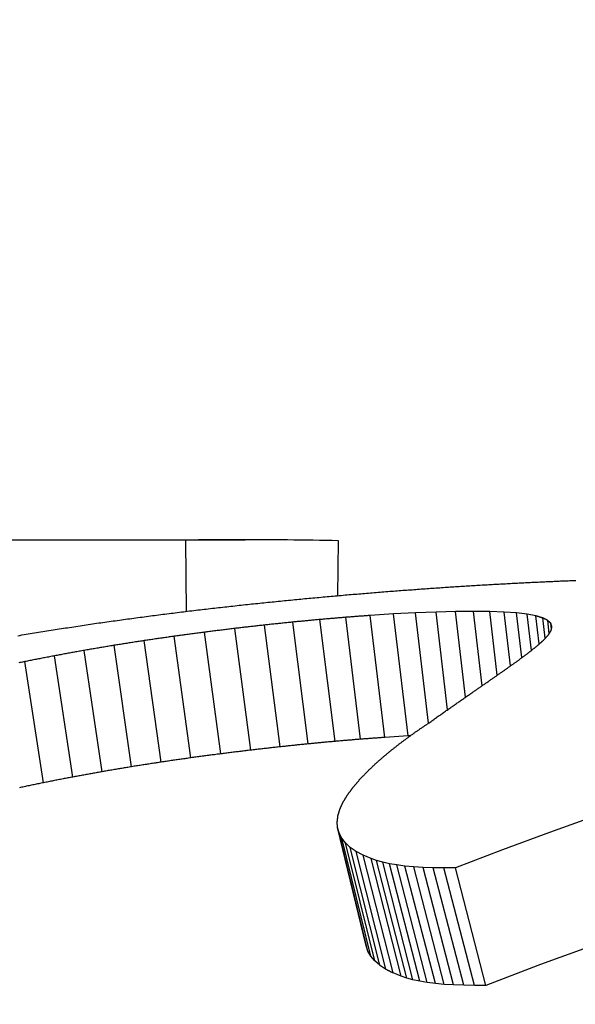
# Model space of a CAD drawing. Header units: millimetres. Extents: x 209 to 543, y 36 to 448.
# Tile 11 of 21: x 289.92 to 292.17, y 437.26 to 441.25. Entities that reach past the tile are written whole.
import ezdxf

# ---------------------------------------------------------------- set-up
doc = ezdxf.new("R2010")
doc.units = ezdxf.units.MM
doc.layers.add('Detail', color=2, linetype='Continuous')

msp = doc.modelspace()

# ---------------------------------------------------------------- linework, layer by layer
at = {"layer": 'Detail'}
for p, q in [((287.4961, 439.1448), (290.8341, 439.1448)), ((290.594, 439.1433), (287.8003, 439.1433)), ((290.5964, 438.8542), (290.594, 439.1433)), ((291.2103, 438.918), (291.2133, 439.141)), ((291.4364, 438.8436), (291.3421, 438.8376)), ((291.402, 438.343), (291.3421, 438.8376)), ((291.5254, 438.8483), (291.4364, 438.8436)), ((291.4957, 438.3489), (291.4364, 438.8436)), ((291.6092, 438.8516), (291.5254, 438.8483)), ((291.5787, 438.4007), (291.5254, 438.8483)), ((291.6877, 438.8536), (291.6092, 438.8516)), ((291.6561, 438.4553), (291.6092, 438.8516)), ((291.761, 438.8542), (291.6877, 438.8536)), ((291.7288, 438.5059), (291.6877, 438.8536)), ((291.8271, 438.8535), (291.761, 438.8542)), ((291.7966, 438.5528), (291.761, 438.8542)), ((291.8854, 438.8513), (291.8271, 438.8535)), ((291.8575, 438.5951), (291.8271, 438.8535)), ((291.9361, 438.8477), (291.8854, 438.8513)), ((291.9113, 438.6329), (291.8854, 438.8513)), ((291.9791, 438.8425), (291.9361, 438.8477)), ((291.9577, 438.6665), (291.9361, 438.8477)), ((292.0145, 438.8359), (291.9791, 438.8425)), ((291.9967, 438.6961), (291.9791, 438.8425)), ((292.0283, 438.7222), (292.0145, 438.8359)), ((290.9762, 438.3047), (290.9126, 438.7986)), ((291.0903, 438.3166), (291.0278, 438.8107)), ((291.1993, 438.3269), (291.1378, 438.8212)), ((291.3032, 438.3356), (291.2425, 438.8301)), ((292.0524, 438.7449), (292.0422, 438.8276)), ((292.0689, 438.7646), (292.0623, 438.8177)), ((292.0795, 438.7927), (292.0747, 438.8061)), ((292.0777, 438.7827), (292.0747, 438.8061)), ((290.7355, 438.2763), (290.6693, 438.7697)), ((290.857, 438.2912), (290.7921, 438.7849)), ((290.3738, 438.224), (290.3031, 438.7165)), ((290.4939, 438.2427), (290.4247, 438.7355)), ((290.6145, 438.2601), (290.5468, 438.7533)), ((290.2542, 438.2038), (290.1818, 438.696)), ((290.0165, 438.1591), (289.9405, 438.6504)), ((290.1351, 438.1822), (290.0609, 438.674)), ((291.4958, 438.3489), (291.402, 438.343)), ((291.5046, 438.3494), (291.4958, 438.3489)), ((291.2098, 437.9775), (291.2083, 438.0009)), ((291.2158, 437.9553), (291.2098, 437.9775)), ((291.3258, 437.4979), (291.2098, 437.9775)), ((291.2263, 437.9344), (291.2158, 437.9553)), ((291.3329, 437.4762), (291.2158, 437.9553)), ((291.2413, 437.9149), (291.2263, 437.9344)), ((291.3444, 437.4557), (291.2263, 437.9344)), ((291.2608, 437.8968), (291.2413, 437.9149)), ((291.3603, 437.4365), (291.2413, 437.9149)), ((291.3807, 437.4187), (291.2608, 437.8968)), ((291.3132, 437.8648), (291.2848, 437.88)), ((291.4054, 437.4022), (291.2848, 437.88)), ((291.3461, 437.851), (291.3132, 437.8648)), ((291.4346, 437.3872), (291.3132, 437.8648)), ((291.3681, 437.8432), (291.3461, 437.851)), ((291.4681, 437.3737), (291.3461, 437.851)), ((291.3927, 437.8364), (291.3681, 437.8432)), ((291.4904, 437.3661), (291.3681, 437.8432)), ((291.4201, 437.8304), (291.3927, 437.8364)), ((291.5154, 437.3593), (291.3927, 437.8364)), ((291.4502, 437.8253), (291.4201, 437.8304)), ((291.5431, 437.3534), (291.4201, 437.8304)), ((291.483, 437.8211), (291.4502, 437.8253)), ((291.5734, 437.3484), (291.4502, 437.8253)), ((291.5185, 437.8178), (291.483, 437.8211)), ((291.6064, 437.3443), (291.483, 437.8211)), ((291.5567, 437.8154), (291.5185, 437.8178)), ((291.642, 437.3411), (291.5185, 437.8178)), ((291.5977, 437.8139), (291.5567, 437.8154)), ((291.6804, 437.3387), (291.5567, 437.8154)), ((291.6413, 437.8133), (291.5977, 437.8139)), ((291.7214, 437.3372), (291.5977, 437.8139)), ((291.6876, 437.8136), (291.6413, 437.8133)), ((291.765, 437.3367), (291.6413, 437.8133)), ((291.8113, 437.337), (291.6876, 437.8136)), ((291.3329, 437.4762), (291.3258, 437.4979)), ((291.3444, 437.4557), (291.3329, 437.4762)), ((291.3603, 437.4365), (291.3444, 437.4557)), ((291.3807, 437.4187), (291.3603, 437.4365)), ((291.4681, 437.3737), (291.4346, 437.3872)), ((291.4904, 437.3661), (291.4681, 437.3737)), ((291.5154, 437.3593), (291.4904, 437.3661)), ((291.5431, 437.3534), (291.5154, 437.3593)), ((291.5734, 437.3484), (291.5431, 437.3534)), ((291.6064, 437.3443), (291.5734, 437.3484)), ((291.642, 437.3411), (291.6064, 437.3443)), ((291.6804, 437.3387), (291.642, 437.3411)), ((291.7214, 437.3372), (291.6804, 437.3387)), ((291.765, 437.3367), (291.7214, 437.3372)), ((291.8113, 437.337), (291.765, 437.3367))]:
    msp.add_line(p, q, dxfattribs=at)
at = {"layer": 'Detail', "flags": 128}
for points in [[(291.2133, 439.141), (291.1875, 439.1415), (291.1617, 439.142), (291.1359, 439.1424), (291.1101, 439.1428), (291.0843, 439.1431), (291.0585, 439.1434), (291.0327, 439.1437), (291.0069, 439.144), (290.9811, 439.1442), (290.9553, 439.1444), (290.9295, 439.1445), (290.9037, 439.1446), (290.8779, 439.1447), (290.852, 439.1448), (290.8262, 439.1448), (290.8004, 439.1447), (290.7746, 439.1447), (290.7488, 439.1446), (290.723, 439.1444), (290.6972, 439.1443), (290.6714, 439.1441), (290.6456, 439.1438), (290.6198, 439.1436), (290.594, 439.1433)], [(291.6169, 438.9499), (291.6241, 438.9504), (291.6313, 438.9509), (291.6384, 438.9513), (291.6456, 438.9518), (291.6528, 438.9522), (291.6599, 438.9527), (291.6671, 438.9532), (291.6743, 438.9536), (291.6814, 438.9541), (291.6886, 438.9545), (291.6958, 438.955), (291.7029, 438.9555), (291.7101, 438.9559), (291.7173, 438.9564), (291.7244, 438.9568), (291.7316, 438.9573), (291.7388, 438.9578), (291.7459, 438.9582), (291.7531, 438.9587), (291.7603, 438.9591), (291.7674, 438.9596), (291.7746, 438.96), (291.7818, 438.9605), (291.7889, 438.9609)], [(291.7889, 438.9609), (291.7958, 438.9613), (291.8026, 438.9617), (291.8094, 438.9621), (291.8162, 438.9625), (291.8231, 438.9628), (291.8299, 438.9632), (291.8367, 438.9636), (291.8436, 438.964), (291.8504, 438.9644), (291.8572, 438.9647), (291.8641, 438.9651), (291.8709, 438.9655), (291.8777, 438.9659), (291.8845, 438.9663), (291.8914, 438.9666), (291.8982, 438.967), (291.905, 438.9674), (291.9119, 438.9678), (291.9187, 438.9681), (291.9255, 438.9685), (291.9323, 438.9689), (291.9392, 438.9693), (291.946, 438.9696), (291.9528, 438.97)], [(291.9528, 438.97), (291.9593, 438.9703), (291.9658, 438.9706), (291.9723, 438.9709), (291.9788, 438.9712), (291.9853, 438.9715), (291.9918, 438.9718), (291.9983, 438.9721), (292.0048, 438.9724), (292.0113, 438.9727), (292.0177, 438.973), (292.0242, 438.9734), (292.0307, 438.9737), (292.0372, 438.974), (292.0437, 438.9743), (292.0502, 438.9746), (292.0567, 438.9749), (292.0632, 438.9752), (292.0697, 438.9755), (292.0762, 438.9758), (292.0827, 438.9761), (292.0891, 438.9764), (292.0956, 438.9767), (292.1021, 438.977), (292.1086, 438.9773)], [(292.1086, 438.9773), (292.1148, 438.9775), (292.1209, 438.9777), (292.1271, 438.978), (292.1332, 438.9782), (292.1394, 438.9784), (292.1455, 438.9787), (292.1517, 438.9789), (292.1578, 438.9791), (292.164, 438.9793), (292.1702, 438.9796), (292.1763, 438.9798)], [(291.0525, 438.9036), (291.0607, 438.9044), (291.0688, 438.9051), (291.077, 438.9059), (291.0852, 438.9066), (291.0934, 438.9074), (291.1015, 438.9081), (291.1097, 438.9089), (291.1179, 438.9096), (291.1261, 438.9104), (291.1342, 438.9111), (291.1424, 438.9119), (291.1506, 438.9126), (291.1588, 438.9134), (291.1669, 438.9141), (291.1751, 438.9148), (291.1833, 438.9156), (291.1915, 438.9163), (291.1996, 438.9171), (291.2078, 438.9178), (291.216, 438.9185), (291.2242, 438.9193), (291.2323, 438.92), (291.2405, 438.9207), (291.2487, 438.9214)], [(291.2487, 438.9214), (291.2565, 438.9221), (291.2644, 438.9227), (291.2722, 438.9234), (291.28, 438.924), (291.2879, 438.9247), (291.2957, 438.9253), (291.3036, 438.926), (291.3114, 438.9266), (291.3192, 438.9273), (291.3271, 438.9279), (291.3349, 438.9286), (291.3428, 438.9292), (291.3506, 438.9298), (291.3584, 438.9305), (291.3663, 438.9311), (291.3741, 438.9318), (291.382, 438.9324), (291.3898, 438.933), (291.3976, 438.9337), (291.4055, 438.9343), (291.4133, 438.9349), (291.4212, 438.9356), (291.429, 438.9362), (291.4368, 438.9368)], [(291.4368, 438.9368), (291.4444, 438.9374), (291.4519, 438.9379), (291.4594, 438.9385), (291.4669, 438.939), (291.4744, 438.9396), (291.4819, 438.9401), (291.4894, 438.9407), (291.4969, 438.9412), (291.5044, 438.9418), (291.5119, 438.9423), (291.5194, 438.9429), (291.5269, 438.9434), (291.5344, 438.944), (291.5419, 438.9445), (291.5494, 438.9451), (291.5569, 438.9456), (291.5644, 438.9461), (291.5719, 438.9467), (291.5794, 438.9472), (291.5869, 438.9478), (291.5944, 438.9483), (291.6019, 438.9488), (291.6094, 438.9494), (291.6169, 438.9499)], [(290.6513, 438.8609), (290.6596, 438.8619), (290.668, 438.8628), (290.6764, 438.8638), (290.6847, 438.8647), (290.6931, 438.8657), (290.7015, 438.8666), (290.7098, 438.8676), (290.7182, 438.8685), (290.7266, 438.8695), (290.7349, 438.8704), (290.7433, 438.8713), (290.7517, 438.8723), (290.76, 438.8732), (290.7684, 438.8742), (290.7768, 438.8751), (290.7851, 438.876), (290.7935, 438.8769), (290.8019, 438.8779), (290.8102, 438.8788), (290.8186, 438.8797), (290.827, 438.8807), (290.8353, 438.8816), (290.8437, 438.8825), (290.8521, 438.8834)], [(290.8521, 438.8834), (290.8604, 438.8843), (290.8688, 438.8851), (290.8771, 438.886), (290.8855, 438.8868), (290.8938, 438.8877), (290.9022, 438.8885), (290.9105, 438.8894), (290.9189, 438.8902), (290.9272, 438.8911), (290.9356, 438.8919), (290.9439, 438.8928), (290.9523, 438.8936), (290.9606, 438.8945), (290.969, 438.8953), (290.9773, 438.8961), (290.9857, 438.897), (290.994, 438.8978), (291.0024, 438.8986), (291.0107, 438.8995), (291.0191, 438.9003), (291.0274, 438.9011), (291.0358, 438.902), (291.0441, 438.9028), (291.0525, 438.9036)], [(290.2485, 438.8083), (290.2569, 438.8095), (290.2653, 438.8107), (290.2737, 438.8118), (290.2821, 438.813), (290.2905, 438.8142), (290.2989, 438.8153), (290.3073, 438.8165), (290.3157, 438.8176), (290.324, 438.8188), (290.3324, 438.82), (290.3408, 438.8211), (290.3492, 438.8223), (290.3576, 438.8234), (290.366, 438.8246), (290.3744, 438.8257), (290.3828, 438.8269), (290.3912, 438.828), (290.3996, 438.8291), (290.408, 438.8303), (290.4164, 438.8314), (290.4248, 438.8325), (290.4332, 438.8337), (290.4416, 438.8348), (290.45, 438.8359)], [(290.45, 438.8359), (290.4584, 438.837), (290.4668, 438.8381), (290.4752, 438.8391), (290.4836, 438.8402), (290.492, 438.8412), (290.5003, 438.8423), (290.5087, 438.8433), (290.5171, 438.8444), (290.5255, 438.8454), (290.5339, 438.8465), (290.5422, 438.8475), (290.5506, 438.8486), (290.559, 438.8496), (290.5674, 438.8506), (290.5758, 438.8517), (290.5842, 438.8527), (290.5926, 438.8537), (290.6009, 438.8548), (290.6093, 438.8558), (290.6177, 438.8568), (290.6261, 438.8578), (290.6345, 438.8589), (290.6429, 438.8599), (290.6513, 438.8609)], [(291.3421, 438.8376), (291.3379, 438.8373), (291.3338, 438.837), (291.3296, 438.8367), (291.3255, 438.8364), (291.3213, 438.836), (291.3172, 438.8357), (291.313, 438.8354), (291.3089, 438.8351), (291.3047, 438.8348), (291.3006, 438.8345), (291.2964, 438.8342), (291.2923, 438.8339), (291.2882, 438.8336), (291.284, 438.8332), (291.2799, 438.8329), (291.2757, 438.8326), (291.2716, 438.8323), (291.2674, 438.832), (291.2633, 438.8317), (291.2591, 438.8314), (291.255, 438.8311), (291.2508, 438.8307), (291.2467, 438.8304), (291.2425, 438.8301)], [(292.0422, 438.8276), (292.041, 438.8279), (292.0399, 438.8283), (292.0387, 438.8286), (292.0376, 438.829), (292.0364, 438.8293), (292.0353, 438.8297), (292.0341, 438.83), (292.033, 438.8304), (292.0318, 438.8307), (292.0306, 438.8311), (292.0295, 438.8314), (292.0283, 438.8317), (292.0272, 438.8321), (292.026, 438.8324), (292.0249, 438.8328), (292.0237, 438.8331), (292.0226, 438.8335), (292.0214, 438.8338), (292.0203, 438.8341), (292.0191, 438.8345), (292.0179, 438.8348), (292.0168, 438.8352), (292.0156, 438.8355), (292.0145, 438.8359)], [(290.0466, 438.7778), (290.055, 438.7791), (290.0634, 438.7804), (290.0718, 438.7817), (290.0802, 438.783), (290.0886, 438.7843), (290.097, 438.7856), (290.1055, 438.7868), (290.1139, 438.7881), (290.1223, 438.7894), (290.1307, 438.7907), (290.1391, 438.792), (290.1475, 438.7932), (290.1559, 438.7945), (290.1643, 438.7958), (290.1728, 438.797), (290.1812, 438.7983), (290.1896, 438.7995), (290.198, 438.8008), (290.2064, 438.8021), (290.2148, 438.8033), (290.2232, 438.8046), (290.2317, 438.8058), (290.2401, 438.8071), (290.2485, 438.8083)], [(290.9126, 438.7986), (290.9075, 438.7981), (290.9025, 438.7975), (290.8975, 438.7969), (290.8925, 438.7964), (290.8875, 438.7958), (290.8824, 438.7952), (290.8774, 438.7947), (290.8724, 438.7941), (290.8674, 438.7935), (290.8624, 438.7929), (290.8574, 438.7924), (290.8523, 438.7918), (290.8473, 438.7912), (290.8423, 438.7907), (290.8373, 438.7901), (290.8323, 438.7895), (290.8272, 438.7889), (290.8222, 438.7884), (290.8172, 438.7878), (290.8122, 438.7872), (290.8072, 438.7866), (290.8021, 438.7861), (290.7971, 438.7855), (290.7921, 438.7849)], [(291.0278, 438.8107), (291.023, 438.8102), (291.0182, 438.8097), (291.0134, 438.8092), (291.0086, 438.8087), (291.0038, 438.8082), (290.999, 438.8077), (290.9942, 438.8072), (290.9894, 438.8067), (290.9846, 438.8062), (290.9798, 438.8057), (290.975, 438.8052), (290.9702, 438.8047), (290.9654, 438.8042), (290.9606, 438.8037), (290.9558, 438.8032), (290.951, 438.8027), (290.9462, 438.8022), (290.9414, 438.8017), (290.9366, 438.8012), (290.9318, 438.8007), (290.927, 438.8002), (290.9222, 438.7997), (290.9174, 438.7991), (290.9126, 438.7986)], [(291.1378, 438.8212), (291.1332, 438.8207), (291.1286, 438.8203), (291.124, 438.8199), (291.1194, 438.8194), (291.1149, 438.819), (291.1103, 438.8186), (291.1057, 438.8181), (291.1011, 438.8177), (291.0965, 438.8173), (291.0919, 438.8168), (291.0874, 438.8164), (291.0828, 438.816), (291.0782, 438.8155), (291.0736, 438.8151), (291.069, 438.8147), (291.0644, 438.8142), (291.0599, 438.8138), (291.0553, 438.8133), (291.0507, 438.8129), (291.0461, 438.8125), (291.0415, 438.812), (291.0369, 438.8116), (291.0324, 438.8112), (291.0278, 438.8107)], [(291.2425, 438.8301), (291.2382, 438.8297), (291.2338, 438.8294), (291.2294, 438.829), (291.2251, 438.8286), (291.2207, 438.8283), (291.2163, 438.8279), (291.212, 438.8275), (291.2076, 438.8272), (291.2032, 438.8268), (291.1989, 438.8264), (291.1945, 438.826), (291.1902, 438.8257), (291.1858, 438.8253), (291.1814, 438.8249), (291.1771, 438.8245), (291.1727, 438.8242), (291.1683, 438.8238), (291.164, 438.8234), (291.1596, 438.8231), (291.1552, 438.8227), (291.1509, 438.8223), (291.1465, 438.8219), (291.1421, 438.8216), (291.1378, 438.8212)], [(292.0623, 438.8177), (292.0614, 438.8181), (292.0606, 438.8185), (292.0598, 438.8189), (292.0589, 438.8194), (292.0581, 438.8198), (292.0573, 438.8202), (292.0564, 438.8206), (292.0556, 438.821), (292.0547, 438.8214), (292.0539, 438.8218), (292.0531, 438.8223), (292.0522, 438.8227), (292.0514, 438.8231), (292.0506, 438.8235), (292.0497, 438.8239), (292.0489, 438.8243), (292.048, 438.8247), (292.0472, 438.8251), (292.0464, 438.8255), (292.0455, 438.826), (292.0447, 438.8264), (292.0439, 438.8268), (292.043, 438.8272), (292.0422, 438.8276)], [(292.0747, 438.8061), (292.0742, 438.8066), (292.0737, 438.8071), (292.0731, 438.8075), (292.0726, 438.808), (292.0721, 438.8085), (292.0716, 438.809), (292.0711, 438.8095), (292.0706, 438.81), (292.07, 438.8105), (292.0695, 438.8109), (292.069, 438.8114), (292.0685, 438.8119), (292.068, 438.8124), (292.0675, 438.8129), (292.0669, 438.8134), (292.0664, 438.8138), (292.0659, 438.8143), (292.0654, 438.8148), (292.0649, 438.8153), (292.0643, 438.8158), (292.0638, 438.8163), (292.0633, 438.8167), (292.0628, 438.8172), (292.0623, 438.8177)], [(289.9118, 438.7556), (289.9202, 438.757), (289.9286, 438.7584), (289.9371, 438.7598), (289.9455, 438.7612), (289.9539, 438.7626), (289.9623, 438.764), (289.9707, 438.7654), (289.9792, 438.7668), (289.9876, 438.7682), (289.996, 438.7696), (290.0045, 438.7709), (290.0129, 438.7723), (290.0213, 438.7737), (290.0297, 438.7751), (290.0382, 438.7764), (290.0466, 438.7778)], [(290.6693, 438.7697), (290.6642, 438.769), (290.6591, 438.7683), (290.654, 438.7677), (290.6489, 438.767), (290.6438, 438.7663), (290.6387, 438.7656), (290.6335, 438.7649), (290.6284, 438.7643), (290.6233, 438.7636), (290.6182, 438.7629), (290.6131, 438.7622), (290.608, 438.7615), (290.6029, 438.7608), (290.5978, 438.7602), (290.5927, 438.7595), (290.5876, 438.7588), (290.5825, 438.7581), (290.5774, 438.7574), (290.5723, 438.7567), (290.5672, 438.756), (290.5621, 438.7553), (290.557, 438.7547), (290.5519, 438.754), (290.5468, 438.7533)], [(290.7921, 438.7849), (290.787, 438.7843), (290.7819, 438.7836), (290.7768, 438.783), (290.7716, 438.7824), (290.7665, 438.7818), (290.7614, 438.7811), (290.7563, 438.7805), (290.7512, 438.7799), (290.746, 438.7792), (290.7409, 438.7786), (290.7358, 438.778), (290.7307, 438.7773), (290.7256, 438.7767), (290.7205, 438.7761), (290.7153, 438.7754), (290.7102, 438.7748), (290.7051, 438.7742), (290.7, 438.7735), (290.6949, 438.7729), (290.6897, 438.7723), (290.6846, 438.7716), (290.6795, 438.771), (290.6744, 438.7703), (290.6693, 438.7697)], [(292.0461, 438.738), (292.0469, 438.7389), (292.0478, 438.7398), (292.0486, 438.7407), (292.0494, 438.7416), (292.0502, 438.7425), (292.051, 438.7434), (292.0518, 438.7443), (292.0527, 438.7452), (292.0535, 438.7461), (292.0543, 438.747), (292.0551, 438.7479), (292.0559, 438.7488), (292.0568, 438.7497), (292.0576, 438.7506), (292.0584, 438.7514), (292.0592, 438.7523), (292.06, 438.7532), (292.0609, 438.7541), (292.0617, 438.755), (292.0625, 438.7559), (292.0633, 438.7568), (292.0641, 438.7577), (292.065, 438.7585), (292.0658, 438.7594)], [(292.0658, 438.7594), (292.0662, 438.7602), (292.0667, 438.7609), (292.0671, 438.7617), (292.0676, 438.7625), (292.0681, 438.7632), (292.0685, 438.764), (292.069, 438.7647), (292.0694, 438.7655), (292.0699, 438.7662), (292.0703, 438.767), (292.0708, 438.7677), (292.0712, 438.7685), (292.0717, 438.7692), (292.0722, 438.77), (292.0726, 438.7707), (292.0731, 438.7714), (292.0735, 438.7722), (292.074, 438.7729), (292.0744, 438.7737), (292.0749, 438.7744), (292.0754, 438.7752), (292.0758, 438.7759), (292.0763, 438.7766), (292.0767, 438.7774)], [(292.0767, 438.7774), (292.0768, 438.778), (292.077, 438.7787), (292.0771, 438.7793), (292.0772, 438.78), (292.0773, 438.7806), (292.0774, 438.7812), (292.0775, 438.7819), (292.0777, 438.7825), (292.0778, 438.7832), (292.0779, 438.7838), (292.078, 438.7844), (292.0781, 438.7851), (292.0782, 438.7857), (292.0784, 438.7863), (292.0785, 438.787), (292.0786, 438.7876), (292.0787, 438.7882), (292.0788, 438.7889), (292.0789, 438.7895), (292.0791, 438.7901), (292.0792, 438.7908), (292.0793, 438.7914), (292.0794, 438.792), (292.0795, 438.7927)], [(290.3031, 438.7165), (290.298, 438.7156), (290.2929, 438.7148), (290.2879, 438.7139), (290.2828, 438.7131), (290.2778, 438.7122), (290.2727, 438.7114), (290.2677, 438.7105), (290.2626, 438.7097), (290.2576, 438.7088), (290.2525, 438.708), (290.2475, 438.7071), (290.2424, 438.7063), (290.2374, 438.7054), (290.2323, 438.7046), (290.2273, 438.7037), (290.2222, 438.7028), (290.2172, 438.702), (290.2121, 438.7011), (290.207, 438.7003), (290.202, 438.6994), (290.1969, 438.6986), (290.1919, 438.6977), (290.1868, 438.6968), (290.1818, 438.696)], [(290.4247, 438.7355), (290.4197, 438.7348), (290.4146, 438.734), (290.4095, 438.7332), (290.4045, 438.7324), (290.3994, 438.7316), (290.3943, 438.7308), (290.3892, 438.73), (290.3842, 438.7292), (290.3791, 438.7284), (290.374, 438.7276), (290.369, 438.7269), (290.3639, 438.7261), (290.3588, 438.7253), (290.3537, 438.7245), (290.3487, 438.7237), (290.3436, 438.7229), (290.3385, 438.7221), (290.3335, 438.7213), (290.3284, 438.7205), (290.3233, 438.7197), (290.3183, 438.7189), (290.3132, 438.7181), (290.3081, 438.7173), (290.3031, 438.7165)], [(290.5468, 438.7533), (290.5417, 438.7525), (290.5366, 438.7518), (290.5315, 438.7511), (290.5265, 438.7503), (290.5214, 438.7496), (290.5163, 438.7489), (290.5112, 438.7481), (290.5061, 438.7474), (290.501, 438.7467), (290.4959, 438.7459), (290.4909, 438.7452), (290.4858, 438.7445), (290.4807, 438.7437), (290.4756, 438.743), (290.4705, 438.7422), (290.4654, 438.7415), (290.4603, 438.7408), (290.4552, 438.74), (290.4502, 438.7393), (290.4451, 438.7385), (290.44, 438.7378), (290.4349, 438.737), (290.4298, 438.7363), (290.4247, 438.7355)], [(292.0178, 438.7127), (292.019, 438.7138), (292.0202, 438.7149), (292.0213, 438.7159), (292.0225, 438.717), (292.0237, 438.718), (292.0249, 438.7191), (292.0261, 438.7202), (292.0272, 438.7212), (292.0284, 438.7223), (292.0296, 438.7233), (292.0308, 438.7244), (292.032, 438.7254), (292.0331, 438.7265), (292.0343, 438.7275), (292.0355, 438.7286), (292.0367, 438.7296), (292.0379, 438.7307), (292.039, 438.7317), (292.0402, 438.7328), (292.0414, 438.7338), (292.0426, 438.7348), (292.0438, 438.7359), (292.0449, 438.7369), (292.0461, 438.738)], [(290.1818, 438.696), (290.1768, 438.6951), (290.1717, 438.6942), (290.1667, 438.6932), (290.1616, 438.6923), (290.1566, 438.6914), (290.1516, 438.6905), (290.1465, 438.6896), (290.1415, 438.6887), (290.1365, 438.6878), (290.1314, 438.6869), (290.1264, 438.686), (290.1213, 438.685), (290.1163, 438.6841), (290.1113, 438.6832), (290.1062, 438.6823), (290.1012, 438.6814), (290.0962, 438.6804), (290.0911, 438.6795), (290.0861, 438.6786), (290.0811, 438.6777), (290.076, 438.6768), (290.071, 438.6758), (290.066, 438.6749), (290.0609, 438.674)], [(291.9353, 438.6498), (291.9372, 438.6512), (291.9391, 438.6527), (291.941, 438.6541), (291.9429, 438.6555), (291.9448, 438.6569), (291.9467, 438.6583), (291.9486, 438.6597), (291.9505, 438.6612), (291.9524, 438.6626), (291.9543, 438.664), (291.9562, 438.6654), (291.9581, 438.6668), (291.96, 438.6682), (291.9619, 438.6696), (291.9638, 438.671), (291.9657, 438.6724), (291.9676, 438.6738), (291.9695, 438.6751), (291.9714, 438.6765), (291.9733, 438.6779), (291.9752, 438.6793), (291.9771, 438.6807), (291.979, 438.6821), (291.9809, 438.6834)], [(291.9809, 438.6834), (291.9824, 438.6847), (291.9839, 438.6859), (291.9855, 438.6872), (291.987, 438.6884), (291.9885, 438.6896), (291.9901, 438.6909), (291.9916, 438.6921), (291.9932, 438.6933), (291.9947, 438.6945), (291.9962, 438.6958), (291.9978, 438.697), (291.9993, 438.6982), (292.0009, 438.6994), (292.0024, 438.7006), (292.0039, 438.7019), (292.0055, 438.7031), (292.007, 438.7043), (292.0086, 438.7055), (292.0101, 438.7067), (292.0116, 438.7079), (292.0132, 438.7091), (292.0147, 438.7103), (292.0163, 438.7115), (292.0178, 438.7127)], [(289.9405, 438.6504), (289.9355, 438.6494), (289.9305, 438.6484), (289.9255, 438.6473), (289.9205, 438.6463), (289.9155, 438.6453)], [(290.0609, 438.674), (290.0559, 438.673), (290.0509, 438.672), (290.0459, 438.6711), (290.0409, 438.6701), (290.0358, 438.6691), (290.0308, 438.6681), (290.0258, 438.6672), (290.0208, 438.6662), (290.0158, 438.6652), (290.0108, 438.6642), (290.0057, 438.6633), (290.0007, 438.6623), (289.9957, 438.6613), (289.9907, 438.6603), (289.9857, 438.6593), (289.9806, 438.6584), (289.9756, 438.6574), (289.9706, 438.6564), (289.9656, 438.6554), (289.9606, 438.6544), (289.9556, 438.6534), (289.9506, 438.6524), (289.9455, 438.6514), (289.9405, 438.6504)], [(291.8813, 438.6115), (291.8836, 438.6131), (291.8858, 438.6147), (291.8881, 438.6163), (291.8903, 438.6179), (291.8925, 438.6196), (291.8948, 438.6212), (291.897, 438.6228), (291.8993, 438.6244), (291.9015, 438.626), (291.9038, 438.6276), (291.906, 438.6292), (291.9083, 438.6308), (291.9106, 438.6324), (291.9128, 438.634), (291.9151, 438.6356), (291.9173, 438.6372), (291.9196, 438.6388), (291.9218, 438.6404), (291.9241, 438.6419), (291.9263, 438.6435), (291.9286, 438.6451), (291.9308, 438.6467), (291.9331, 438.6482), (291.9353, 438.6498)], [(291.8189, 438.568), (291.8215, 438.5698), (291.824, 438.5717), (291.8266, 438.5735), (291.8292, 438.5754), (291.8318, 438.5772), (291.8344, 438.579), (291.837, 438.5809), (291.8396, 438.5827), (291.8422, 438.5845), (291.8448, 438.5863), (291.8474, 438.5881), (291.85, 438.5899), (291.8526, 438.5917), (291.8553, 438.5936), (291.8579, 438.5954), (291.8605, 438.5972), (291.8631, 438.599), (291.8657, 438.6007), (291.8683, 438.6025), (291.8709, 438.6043), (291.8735, 438.6061), (291.8761, 438.6079), (291.8787, 438.6097), (291.8813, 438.6115)], [(291.748, 438.519), (291.751, 438.5211), (291.7539, 438.5232), (291.7569, 438.5253), (291.7598, 438.5273), (291.7628, 438.5294), (291.7657, 438.5315), (291.7687, 438.5335), (291.7716, 438.5356), (291.7746, 438.5376), (291.7775, 438.5397), (291.7805, 438.5417), (291.7834, 438.5438), (291.7864, 438.5458), (291.7893, 438.5478), (291.7923, 438.5499), (291.7952, 438.5519), (291.7982, 438.5539), (291.8011, 438.5559), (291.8041, 438.558), (291.807, 438.56), (291.81, 438.562), (291.8129, 438.564), (291.8159, 438.566), (291.8189, 438.568)], [(291.6689, 438.4641), (291.6722, 438.4664), (291.6755, 438.4688), (291.6788, 438.4711), (291.6821, 438.4734), (291.6854, 438.4757), (291.6887, 438.4781), (291.692, 438.4804), (291.6953, 438.4827), (291.6986, 438.485), (291.7018, 438.4873), (291.7051, 438.4896), (291.7084, 438.4919), (291.7117, 438.4941), (291.715, 438.4964), (291.7183, 438.4987), (291.7216, 438.501), (291.7249, 438.5033), (291.7282, 438.5055), (291.7315, 438.5078), (291.7348, 438.51), (291.7381, 438.5123), (291.7414, 438.5146), (291.7447, 438.5168), (291.748, 438.519)], [(291.5817, 438.4027), (291.5853, 438.4053), (291.5889, 438.408), (291.5926, 438.4106), (291.5962, 438.4131), (291.5998, 438.4157), (291.6034, 438.4183), (291.6071, 438.4209), (291.6107, 438.4235), (291.6143, 438.4261), (291.618, 438.4286), (291.6216, 438.4312), (291.6253, 438.4338), (291.6289, 438.4363), (291.6325, 438.4389), (291.6362, 438.4414), (291.6398, 438.4439), (291.6434, 438.4465), (291.6471, 438.449), (291.6507, 438.4515), (291.6544, 438.4541), (291.658, 438.4566), (291.6617, 438.4591), (291.6653, 438.4616), (291.6689, 438.4641)], [(291.5213, 438.3615), (291.5238, 438.3632), (291.5263, 438.3649), (291.5288, 438.3667), (291.5313, 438.3684), (291.5338, 438.3701), (291.5364, 438.3719), (291.5389, 438.3736), (291.5414, 438.3753), (291.5439, 438.3771), (291.5464, 438.3788), (291.5489, 438.3805), (291.5515, 438.3822), (291.554, 438.384), (291.5565, 438.3857), (291.559, 438.3874), (291.5615, 438.3891), (291.564, 438.3908), (291.5666, 438.3925), (291.5691, 438.3942), (291.5716, 438.3959), (291.5741, 438.3976), (291.5766, 438.3993), (291.5792, 438.401), (291.5817, 438.4027)], [(291.4663, 438.3212), (291.4686, 438.3229), (291.4709, 438.3246), (291.4731, 438.3263), (291.4754, 438.3279), (291.4777, 438.3296), (291.48, 438.3313), (291.4823, 438.333), (291.4846, 438.3347), (291.4869, 438.3364), (291.4892, 438.3381), (291.4915, 438.3398), (291.4938, 438.3414), (291.4961, 438.3431), (291.4983, 438.3448), (291.5006, 438.3465), (291.5029, 438.3481), (291.5052, 438.3498), (291.5075, 438.3515), (291.5098, 438.3531), (291.5121, 438.3548), (291.5144, 438.3565), (291.5167, 438.3581), (291.519, 438.3598), (291.5213, 438.3615)], [(291.0903, 438.3166), (291.0855, 438.3161), (291.0808, 438.3156), (291.076, 438.3151), (291.0713, 438.3146), (291.0665, 438.3141), (291.0618, 438.3136), (291.057, 438.3131), (291.0523, 438.3126), (291.0475, 438.3122), (291.0428, 438.3117), (291.038, 438.3112), (291.0332, 438.3107), (291.0285, 438.3102), (291.0237, 438.3097), (291.019, 438.3092), (291.0142, 438.3087), (291.0095, 438.3082), (291.0047, 438.3077), (291, 438.3072), (290.9952, 438.3067), (290.9905, 438.3062), (290.9857, 438.3057), (290.981, 438.3052), (290.9762, 438.3047)], [(291.1993, 438.3269), (291.1948, 438.3264), (291.1902, 438.326), (291.1857, 438.3256), (291.1811, 438.3252), (291.1766, 438.3247), (291.1721, 438.3243), (291.1675, 438.3239), (291.163, 438.3234), (291.1584, 438.323), (291.1539, 438.3226), (291.1493, 438.3222), (291.1448, 438.3217), (291.1403, 438.3213), (291.1357, 438.3209), (291.1312, 438.3204), (291.1266, 438.32), (291.1221, 438.3196), (291.1176, 438.3192), (291.113, 438.3187), (291.1085, 438.3183), (291.1039, 438.3179), (291.0994, 438.3174), (291.0948, 438.317), (291.0903, 438.3166)], [(291.3032, 438.3356), (291.2989, 438.3353), (291.2946, 438.3349), (291.2902, 438.3345), (291.2859, 438.3342), (291.2816, 438.3338), (291.2772, 438.3335), (291.2729, 438.3331), (291.2686, 438.3327), (291.2643, 438.3324), (291.2599, 438.332), (291.2556, 438.3316), (291.2513, 438.3313), (291.2469, 438.3309), (291.2426, 438.3305), (291.2383, 438.3302), (291.234, 438.3298), (291.2296, 438.3294), (291.2253, 438.3291), (291.221, 438.3287), (291.2166, 438.3283), (291.2123, 438.328), (291.208, 438.3276), (291.2037, 438.3272), (291.1993, 438.3269)], [(291.402, 438.343), (291.3979, 438.3427), (291.3938, 438.3424), (291.3897, 438.3421), (291.3856, 438.3418), (291.3815, 438.3415), (291.3773, 438.3412), (291.3732, 438.3408), (291.3691, 438.3405), (291.365, 438.3402), (291.3609, 438.3399), (291.3567, 438.3396), (291.3526, 438.3393), (291.3485, 438.339), (291.3444, 438.3387), (291.3403, 438.3384), (291.3362, 438.3381), (291.332, 438.3378), (291.3279, 438.3375), (291.3238, 438.3372), (291.3197, 438.3369), (291.3156, 438.3366), (291.3115, 438.3363), (291.3073, 438.3359), (291.3032, 438.3356)], [(291.4167, 438.282), (291.4188, 438.2837), (291.4208, 438.2853), (291.4229, 438.287), (291.425, 438.2886), (291.427, 438.2902), (291.4291, 438.2919), (291.4312, 438.2935), (291.4332, 438.2952), (291.4353, 438.2968), (291.4373, 438.2984), (291.4394, 438.3001), (291.4415, 438.3017), (291.4435, 438.3033), (291.4456, 438.305), (291.4477, 438.3066), (291.4497, 438.3082), (291.4518, 438.3098), (291.4539, 438.3115), (291.4559, 438.3131), (291.458, 438.3147), (291.4601, 438.3163), (291.4621, 438.3179), (291.4642, 438.3195), (291.4663, 438.3212)], [(290.857, 438.2912), (290.8519, 438.2906), (290.8469, 438.29), (290.8418, 438.2894), (290.8367, 438.2887), (290.8317, 438.2881), (290.8266, 438.2875), (290.8216, 438.2869), (290.8165, 438.2863), (290.8114, 438.2857), (290.8064, 438.285), (290.8013, 438.2844), (290.7962, 438.2838), (290.7912, 438.2832), (290.7861, 438.2825), (290.7811, 438.2819), (290.776, 438.2813), (290.7709, 438.2807), (290.7659, 438.28), (290.7608, 438.2794), (290.7557, 438.2788), (290.7507, 438.2782), (290.7456, 438.2775), (290.7406, 438.2769), (290.7355, 438.2763)], [(290.9762, 438.3047), (290.9712, 438.3042), (290.9663, 438.3036), (290.9613, 438.303), (290.9563, 438.3025), (290.9514, 438.3019), (290.9464, 438.3014), (290.9414, 438.3008), (290.9365, 438.3002), (290.9315, 438.2997), (290.9265, 438.2991), (290.9216, 438.2986), (290.9166, 438.298), (290.9116, 438.2974), (290.9067, 438.2969), (290.9017, 438.2963), (290.8967, 438.2957), (290.8918, 438.2952), (290.8868, 438.2946), (290.8818, 438.294), (290.8769, 438.2935), (290.8719, 438.2929), (290.8669, 438.2923), (290.862, 438.2918), (290.857, 438.2912)], [(291.3725, 438.2442), (291.3743, 438.2458), (291.3762, 438.2474), (291.378, 438.2489), (291.3799, 438.2505), (291.3817, 438.2521), (291.3835, 438.2537), (291.3854, 438.2553), (291.3872, 438.2569), (291.3891, 438.2585), (291.3909, 438.26), (291.3927, 438.2616), (291.3946, 438.2632), (291.3964, 438.2648), (291.3983, 438.2663), (291.4001, 438.2679), (291.402, 438.2695), (291.4038, 438.2711), (291.4057, 438.2726), (291.4075, 438.2742), (291.4093, 438.2758), (291.4112, 438.2773), (291.413, 438.2789), (291.4149, 438.2805), (291.4167, 438.282)], [(290.4939, 438.2427), (290.4889, 438.242), (290.4839, 438.2412), (290.4789, 438.2404), (290.4739, 438.2396), (290.4689, 438.2389), (290.4639, 438.2381), (290.4589, 438.2373), (290.4539, 438.2365), (290.4489, 438.2357), (290.4438, 438.235), (290.4388, 438.2342), (290.4338, 438.2334), (290.4288, 438.2326), (290.4238, 438.2318), (290.4188, 438.2311), (290.4138, 438.2303), (290.4088, 438.2295), (290.4038, 438.2287), (290.3988, 438.2279), (290.3938, 438.2271), (290.3888, 438.2263), (290.3838, 438.2256), (290.3788, 438.2248), (290.3738, 438.224)], [(290.6145, 438.2601), (290.6094, 438.2594), (290.6044, 438.2587), (290.5994, 438.258), (290.5944, 438.2573), (290.5893, 438.2565), (290.5843, 438.2558), (290.5793, 438.2551), (290.5743, 438.2544), (290.5692, 438.2537), (290.5642, 438.2529), (290.5592, 438.2522), (290.5542, 438.2515), (290.5491, 438.2508), (290.5441, 438.25), (290.5391, 438.2493), (290.5341, 438.2486), (290.5291, 438.2478), (290.524, 438.2471), (290.519, 438.2464), (290.514, 438.2457), (290.509, 438.2449), (290.5039, 438.2442), (290.4989, 438.2435), (290.4939, 438.2427)], [(290.7355, 438.2763), (290.7305, 438.2756), (290.7254, 438.2749), (290.7204, 438.2743), (290.7153, 438.2736), (290.7103, 438.2729), (290.7052, 438.2723), (290.7002, 438.2716), (290.6952, 438.2709), (290.6901, 438.2703), (290.6851, 438.2696), (290.68, 438.2689), (290.675, 438.2683), (290.6699, 438.2676), (290.6649, 438.2669), (290.6598, 438.2662), (290.6548, 438.2656), (290.6498, 438.2649), (290.6447, 438.2642), (290.6397, 438.2635), (290.6346, 438.2629), (290.6296, 438.2622), (290.6245, 438.2615), (290.6195, 438.2608), (290.6145, 438.2601)], [(291.3337, 438.2078), (291.3353, 438.2093), (291.3369, 438.2108), (291.3385, 438.2123), (291.3401, 438.2139), (291.3417, 438.2154), (291.3434, 438.2169), (291.345, 438.2184), (291.3466, 438.22), (291.3482, 438.2215), (291.3498, 438.223), (291.3515, 438.2245), (291.3531, 438.226), (291.3547, 438.2276), (291.3563, 438.2291), (291.3579, 438.2306), (291.3595, 438.2321), (291.3612, 438.2336), (291.3628, 438.2351), (291.3644, 438.2366), (291.366, 438.2381), (291.3676, 438.2397), (291.3693, 438.2412), (291.3709, 438.2427), (291.3725, 438.2442)], [(290.2542, 438.2038), (290.2492, 438.2029), (290.2443, 438.2021), (290.2393, 438.2012), (290.2343, 438.2003), (290.2294, 438.1994), (290.2244, 438.1985), (290.2194, 438.1976), (290.2145, 438.1967), (290.2095, 438.1958), (290.2045, 438.1949), (290.1996, 438.194), (290.1946, 438.1931), (290.1897, 438.1922), (290.1847, 438.1913), (290.1797, 438.1904), (290.1748, 438.1895), (290.1698, 438.1886), (290.1648, 438.1877), (290.1599, 438.1868), (290.1549, 438.1859), (290.15, 438.185), (290.145, 438.1841), (290.14, 438.1832), (290.1351, 438.1822)], [(290.3738, 438.224), (290.3688, 438.2231), (290.3638, 438.2223), (290.3588, 438.2215), (290.3539, 438.2207), (290.3489, 438.2198), (290.3439, 438.219), (290.3389, 438.2181), (290.3339, 438.2173), (290.3289, 438.2165), (290.3239, 438.2156), (290.319, 438.2148), (290.314, 438.214), (290.309, 438.2131), (290.304, 438.2123), (290.299, 438.2114), (290.2941, 438.2106), (290.2891, 438.2098), (290.2841, 438.2089), (290.2791, 438.2081), (290.2741, 438.2072), (290.2691, 438.2064), (290.2642, 438.2055), (290.2592, 438.2047), (290.2542, 438.2038)], [(291.3001, 438.1729), (291.3015, 438.1744), (291.3029, 438.1758), (291.3043, 438.1773), (291.3057, 438.1788), (291.3071, 438.1802), (291.3085, 438.1817), (291.3099, 438.1831), (291.3113, 438.1846), (291.3127, 438.186), (291.3141, 438.1875), (291.3155, 438.189), (291.3169, 438.1904), (291.3183, 438.1919), (291.3197, 438.1933), (291.3211, 438.1948), (291.3225, 438.1962), (291.3239, 438.1977), (291.3253, 438.1991), (291.3267, 438.2005), (291.3281, 438.202), (291.3295, 438.2034), (291.3309, 438.2049), (291.3323, 438.2063), (291.3337, 438.2078)], [(290.0165, 438.1591), (290.0116, 438.1581), (290.0066, 438.1571), (290.0017, 438.1561), (289.9968, 438.155), (289.9919, 438.154), (289.9869, 438.153), (289.982, 438.152), (289.9771, 438.1509), (289.9722, 438.1499), (289.9673, 438.1489), (289.9623, 438.1479), (289.9574, 438.1468), (289.9525, 438.1458), (289.9476, 438.1448), (289.9427, 438.1437), (289.9377, 438.1427), (289.9328, 438.1417), (289.9279, 438.1406), (289.923, 438.1396), (289.9181, 438.1386)], [(290.1351, 438.1822), (290.1301, 438.1813), (290.1252, 438.1803), (290.1202, 438.1794), (290.1153, 438.1784), (290.1104, 438.1775), (290.1054, 438.1765), (290.1005, 438.1756), (290.0955, 438.1746), (290.0906, 438.1736), (290.0856, 438.1727), (290.0807, 438.1717), (290.0758, 438.1707), (290.0708, 438.1698), (290.0659, 438.1688), (290.0609, 438.1679), (290.056, 438.1669), (290.0511, 438.1659), (290.0461, 438.165), (290.0412, 438.164), (290.0362, 438.163), (290.0313, 438.162), (290.0264, 438.1611), (290.0214, 438.1601), (290.0165, 438.1591)], [(291.2719, 438.1397), (291.2731, 438.1411), (291.2743, 438.1425), (291.2755, 438.1439), (291.2766, 438.1453), (291.2778, 438.1467), (291.279, 438.1481), (291.2802, 438.1495), (291.2813, 438.1508), (291.2825, 438.1522), (291.2837, 438.1536), (291.2849, 438.155), (291.286, 438.1564), (291.2872, 438.1578), (291.2884, 438.1591), (291.2896, 438.1605), (291.2907, 438.1619), (291.2919, 438.1633), (291.2931, 438.1647), (291.2943, 438.166), (291.2954, 438.1674), (291.2966, 438.1688), (291.2978, 438.1702), (291.299, 438.1715), (291.3001, 438.1729)], [(291.249, 438.1084), (291.25, 438.1097), (291.2509, 438.111), (291.2519, 438.1123), (291.2528, 438.1136), (291.2538, 438.1149), (291.2547, 438.1163), (291.2557, 438.1176), (291.2566, 438.1189), (291.2576, 438.1202), (291.2585, 438.1215), (291.2595, 438.1228), (291.2605, 438.1241), (291.2614, 438.1254), (291.2624, 438.1267), (291.2633, 438.128), (291.2643, 438.1293), (291.2652, 438.1306), (291.2662, 438.1319), (291.2672, 438.1332), (291.2681, 438.1345), (291.2691, 438.1358), (291.27, 438.1371), (291.271, 438.1384), (291.2719, 438.1397)], [(291.2189, 438.0514), (291.2194, 438.0526), (291.2199, 438.0537), (291.2204, 438.0549), (291.221, 438.056), (291.2215, 438.0572), (291.222, 438.0583), (291.2225, 438.0595), (291.223, 438.0606), (291.2235, 438.0618), (291.2241, 438.0629), (291.2246, 438.0641), (291.2251, 438.0652), (291.2256, 438.0664), (291.2261, 438.0675), (291.2267, 438.0686), (291.2272, 438.0698), (291.2277, 438.0709), (291.2282, 438.0721), (291.2287, 438.0732), (291.2293, 438.0744), (291.2298, 438.0755), (291.2303, 438.0766), (291.2308, 438.0778), (291.2313, 438.0789)], [(291.2313, 438.0789), (291.2321, 438.0801), (291.2328, 438.0814), (291.2335, 438.0826), (291.2343, 438.0838), (291.235, 438.0851), (291.2357, 438.0863), (291.2365, 438.0875), (291.2372, 438.0888), (291.2379, 438.09), (291.2387, 438.0912), (291.2394, 438.0925), (291.2402, 438.0937), (291.2409, 438.0949), (291.2416, 438.0961), (291.2424, 438.0974), (291.2431, 438.0986), (291.2438, 438.0998), (291.2446, 438.101), (291.2453, 438.1023), (291.2461, 438.1035), (291.2468, 438.1047), (291.2475, 438.1059), (291.2483, 438.1071), (291.249, 438.1084)], [(291.2113, 438.0256), (291.2117, 438.0267), (291.212, 438.0278), (291.2123, 438.0288), (291.2126, 438.0299), (291.2129, 438.031), (291.2132, 438.0321), (291.2135, 438.0332), (291.2139, 438.0342), (291.2142, 438.0353), (291.2145, 438.0364), (291.2148, 438.0375), (291.2151, 438.0386), (291.2154, 438.0396), (291.2157, 438.0407), (291.2161, 438.0418), (291.2164, 438.0429), (291.2167, 438.0439), (291.217, 438.045), (291.2173, 438.0461), (291.2176, 438.0472), (291.2179, 438.0482), (291.2183, 438.0493), (291.2186, 438.0504), (291.2189, 438.0514)], [(291.2083, 438.0009), (291.2084, 438.0019), (291.2086, 438.003), (291.2087, 438.004), (291.2088, 438.005), (291.2089, 438.0061), (291.2091, 438.0071), (291.2092, 438.0081), (291.2093, 438.0092), (291.2094, 438.0102), (291.2096, 438.0112), (291.2097, 438.0123), (291.2098, 438.0133), (291.2099, 438.0143), (291.2101, 438.0153), (291.2102, 438.0164), (291.2103, 438.0174), (291.2105, 438.0184), (291.2106, 438.0195), (291.2107, 438.0205), (291.2108, 438.0215), (291.211, 438.0225), (291.2111, 438.0235), (291.2112, 438.0246), (291.2113, 438.0256)], [(292.2621, 438.026), (292.0701, 437.9572), (291.8786, 437.8864), (291.6876, 437.8136)], [(291.2848, 437.88), (291.2838, 437.8807), (291.2828, 437.8814), (291.2818, 437.8821), (291.2808, 437.8828), (291.2798, 437.8835), (291.2788, 437.8842), (291.2778, 437.8849), (291.2768, 437.8856), (291.2758, 437.8863), (291.2748, 437.887), (291.2738, 437.8877), (291.2728, 437.8884), (291.2718, 437.8891), (291.2708, 437.8898), (291.2698, 437.8905), (291.2688, 437.8912), (291.2678, 437.8919), (291.2668, 437.8926), (291.2658, 437.8933), (291.2648, 437.894), (291.2638, 437.8947), (291.2628, 437.8954), (291.2618, 437.8961), (291.2608, 437.8968)], [(291.4054, 437.4022), (291.4044, 437.4029), (291.4034, 437.4036), (291.4023, 437.4043), (291.4013, 437.405), (291.4003, 437.4057), (291.3992, 437.4063), (291.3982, 437.407), (291.3972, 437.4077), (291.3962, 437.4084), (291.3951, 437.4091), (291.3941, 437.4098), (291.3931, 437.4105), (291.392, 437.4111), (291.391, 437.4118), (291.39, 437.4125), (291.3889, 437.4132), (291.3879, 437.4139), (291.3869, 437.4146), (291.3859, 437.4152), (291.3848, 437.4159), (291.3838, 437.4166), (291.3828, 437.4173), (291.3817, 437.418), (291.3807, 437.4187)], [(291.4346, 437.3872), (291.4334, 437.3879), (291.4322, 437.3885), (291.4309, 437.3891), (291.4297, 437.3897), (291.4285, 437.3904), (291.4273, 437.391), (291.4261, 437.3916), (291.4249, 437.3922), (291.4236, 437.3929), (291.4224, 437.3935), (291.4212, 437.3941), (291.42, 437.3947), (291.4188, 437.3954), (291.4176, 437.396), (291.4164, 437.3966), (291.4151, 437.3972), (291.4139, 437.3979), (291.4127, 437.3985), (291.4115, 437.3991), (291.4103, 437.3997), (291.4091, 437.4004), (291.4079, 437.401), (291.4066, 437.4016), (291.4054, 437.4022)]]:
    msp.add_lwpolyline(points, dxfattribs=at)
at = {"layer": 'Detail'}
for centre, major_axis, start_param, end_param in [((310.0066, 410.6448), (0, 27.75), 5.544541, 10.163422), ((298.7391, 410.6448), (0, 28), 0.101123, 0.306838)]:
    msp.add_ellipse(centre, major_axis=major_axis, ratio=0.819152, start_param=start_param, end_param=end_param, dxfattribs=at)

doc.saveas('drawing.dxf')
